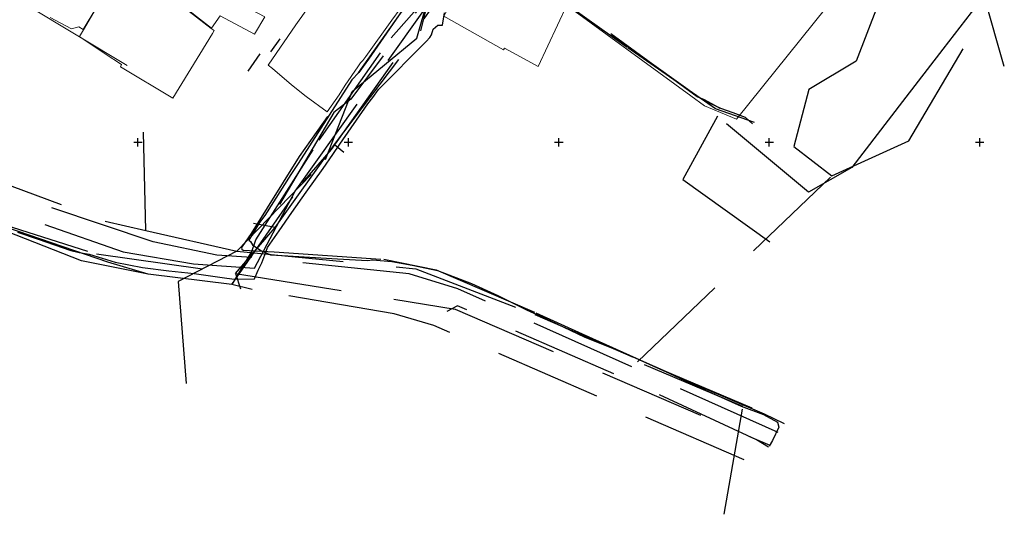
# Model space of a CAD drawing. Header units: metres. Extents: x 484503 to 485015, y 4614871 to 4615264.
# Tile 2 of 17: x 484722 to 484956, y 4614912 to 4615029. Entities that reach past the tile are written whole.
import ezdxf

# ---------------------------------------------------------------- set-up
doc = ezdxf.new("R2010")
doc.units = ezdxf.units.M
doc.linetypes.add('DASHED2', pattern=[0.375, 0.25, -0.125])
doc.linetypes.add('HIDDEN', pattern=[9.525, 6.35, -3.175])
doc.layers.add('koordinatta_bade', color=251, linetype='DASHED2')
doc.layers.add('RegParcels', color=7, linetype='Continuous', lineweight=9, true_color=0xe0c5fc)
doc.layers.add('Z01_Khazovani_Nageboba', color=7, linetype='Continuous', lineweight=30, true_color=0x00a18b)
doc.layers.add('Robe_qvis', color=7, linetype='Continuous', lineweight=15)
doc.layers.add('sayrdeni_kedeli', color=7, linetype='Continuous', lineweight=15)

# ---------------------------------------------------------------- blocks, each defined once
blk = doc.blocks.new('bade')
at = {"layer": 'koordinatta_bade', "linetype": 'ByBlock'}
for p, q in [((-1, 0), (1, 0)), ((0, -1), (0, 1))]:
    blk.add_line(p, q, dxfattribs=at)

msp = doc.modelspace()

# ---------------------------------------------------------------- linework, layer by layer
at = {"layer": 'RegParcels', "color": 3}
for points in [[(484747.62, 4615042.21), (484749.17, 4615044.64), (484750.08, 4615046.08), (484753.06, 4615044.92), (484755.07, 4615048.68), (484774.18, 4615039.22), (484771.79, 4615034.58), (484776.64, 4615031.63), (484780.18, 4615029.8), (484777.7, 4615025.66), (484769.52, 4615030.03), (484767.49, 4615027.15), (484751.73, 4615039.47), (484749.74, 4615036.83), (484745.71, 4615039.59)], [(484780.95, 4615018.36), (484787.54, 4615027.95), (484788.32, 4615029.02), (484788.93, 4615029.9), (484802.67, 4615049.63), (484818.25, 4615039.85), (484810.34, 4615028.99), (484804.13, 4615020.38), (484803.45, 4615019.44), (484802.91, 4615018.84), (484802.26, 4615017.94), (484799.22, 4615013.57), (484797.82, 4615011.27), (484794.92, 4615007.2), (484790, 4615010.85), (484786.48, 4615013.66), (484781.97, 4615017.56)], [(484822.65, 4615029.95), (484825.95, 4615036.03), (484826.76, 4615035.7), (484829.92, 4615040.62), (484832.24, 4615043.8), (484833.4, 4615045.34), (484847.72, 4615035.76), (484851.94, 4615032.75), (484845.12, 4615017.98), (484842.62, 4615019.32), (484837.05, 4615022.39), (484836.81, 4615022.01)]]:
    msp.add_lwpolyline(points, close=True, dxfattribs=at)
for points in [[(484913.69, 4615032.19), (484892.18, 4615005.48), (484884.6, 4615008.69), (484881.36, 4615011.05), (484850.07, 4615033.94)], [(484740.21, 4615032.2), (484736.95, 4615026.81), (484735.98, 4615027.4), (484734.2, 4615026.95), (484729.18, 4615029.65)], [(484762.16, 4615031.06), (484767.38, 4615027.07), (484768.12, 4615026.54), (484767.7, 4615025.86), (484766.2, 4615023.4), (484758.26, 4615010.46), (484745.83, 4615017.91), (484746.11, 4615018.47), (484742.23, 4615021.04), (484738.35, 4615023.61), (484736.28, 4615025.02), (484736.12, 4615025.13), (484737.09, 4615026.71), (484740.06, 4615031.87)]]:
    msp.add_lwpolyline(points, dxfattribs=at)
at = {"layer": 'sayrdeni_kedeli', "ltscale": 0.5, "flags": 128}
msp.add_lwpolyline([(484723.63, 4615032.57), (484747.46, 4615018.24)], dxfattribs=at)
at = {"layer": 'Z01_Khazovani_Nageboba', "color": 5, "linetype": 'HIDDEN', "lineweight": -2, "ltscale": 4}
msp.add_line((484831.1, 4615051.01), (484800.56, 4615010.28), dxfattribs=at)
for points in [[(484623.88, 4615025.39), (484654.07, 4615009.68), (484691.94, 4614993.01), (484746.46, 4614973.96), (484763.23, 4614971.11), (484777.72, 4614970.09), (484787.39, 4614988.35), (484817.52, 4615030.79), (484824.45, 4615040.42), (484839.79, 4615061.7), (484859.28, 4615088.53), (484864.57, 4615095.87), (484870.91, 4615104.51), (484883.91, 4615121.09), (484931.92, 4615160.25)], [(484623.88, 4615025.39), (484654.07, 4615009.68), (484691.94, 4614993.01), (484746.46, 4614973.96), (484763.23, 4614971.11), (484777.72, 4614970.09), (484787.39, 4614988.35), (484817.52, 4615030.79), (484824.45, 4615040.42), (484839.79, 4615061.7), (484859.28, 4615088.53), (484864.57, 4615095.87), (484870.91, 4615104.51), (484883.91, 4615121.09), (484931.92, 4615160.25)], [(484779.43, 4615103.05), (484831.1, 4615051.01), (484800.56, 4615010.28), (484796.57, 4615007.05), (484772.29, 4614966.18), (484752.43, 4614968.64), (484736.56, 4614971.84), (484716.53, 4614979.71), (484659.29, 4615002.61), (484642.94, 4615010.71), (484593.47, 4615044.1), (484580.75, 4615045.71)], [(484928, 4615092.58), (484918.7, 4615067.95), (484907.39, 4615048.29), (484925.7, 4615032.46), (484920.65, 4615019.26), (484909.43, 4615012.57), (484905.81, 4614999.01), (484914.85, 4614992)], [(484772.29, 4614966.18), (484752.43, 4614968.64), (484742.87, 4614971.48), (484695.74, 4614987.58), (484686.4, 4614991.15), (484642.94, 4615010.7), (484634.53, 4615016.09), (484587.85, 4615047.03), (484579.27, 4615052.11), (484567.53, 4615057.82), (484558.84, 4615062.71), (484534.45, 4615076.95), (484525.26, 4615080.71), (484503.27, 4615085.88)], [(484823, 4615047.96), (484805.86, 4615055.55), (484781.52, 4615021.52)], [(484822.61, 4615038.98), (484821.98, 4615039.36), (484820.72, 4615040.12), (484800.76, 4615052.25), (484776.14, 4615016.92)], [(484896.48, 4615004.71), (484887.19, 4615007.93), (484866.26, 4615022.52), (484833.78, 4615045.69), (484826.78, 4615050.84), (484826.45, 4615050.88), (484826.16, 4615050.72), (484817.01, 4615037.26), (484788.28, 4614996.63), (484776.88, 4614978.3), (484774.73, 4614975.19), (484774.64, 4614974.78), (484774.69, 4614974.57), (484774.96, 4614974.36), (484782.37, 4614973.95), (484808.38, 4614972.19), (484820.86, 4614969.63), (484844.55, 4614959.48), (484855.56, 4614954.41), (484870.8, 4614947.58), (484884.1, 4614941.7), (484898.77, 4614935.39), (484903.51, 4614933.12)], [(484773.47, 4614974.09), (484794.53, 4614995.89), (484800.88, 4615012.09), (484816.23, 4615024.73), (484823, 4615047.96)], [(484895.97, 4615004.35), (484894.38, 4615005.89), (484891.39, 4615007), (484888.52, 4615007.99), (484885.76, 4615009.28), (484883.15, 4615010.73), (484833.78, 4615046.24)], [(484888.36, 4615008.04), (484887.09, 4615008.74), (484884.63, 4615010.05), (484882.89, 4615010.8), (484834.25, 4615046.28)], [(484796.66, 4614999.43), (484817.18, 4615026.51), (484820.73, 4615040.5)], [(484818.97, 4615040.24), (484804.74, 4615019.75), (484802.48, 4615016.59), (484800.78, 4615014.8), (484788.1, 4614994.98), (484786.33, 4614992.34), (484780.14, 4614982.58), (484778.86, 4614980.94), (484776.38, 4614976.73), (484776.78, 4614976.4), (484777.19, 4614975.6), (484779.16, 4614974.28), (484781.53, 4614973.21), (484784.25, 4614973.1), (484797.38, 4614972.24), (484804.54, 4614971.87), (484805.69, 4614972.04), (484810.35, 4614971.63), (484815.17, 4614970.77), (484821.18, 4614969.49), (484829.25, 4614966.42), (484835.53, 4614963.55), (484842.31, 4614960.19), (484847.86, 4614957.58), (484856.17, 4614953.62), (484865.66, 4614949.86), (484876.34, 4614945.04), (484884.83, 4614941.05), (484893.34, 4614937.26), (484898.59, 4614935.24), (484901.96, 4614933.42), (484902.24, 4614932.25), (484900.76, 4614929.11), (484899.99, 4614927.77)], [(484777, 4614972.59), (484777.16, 4614973.22), (484776.95, 4614973.75), (484777.9, 4614976.57), (484778.01, 4614976.76), (484793.08, 4615000.48), (484810.13, 4615024.81), (484822.61, 4615038.98)], [(484951.02, 4615034.89), (484941.19, 4615022.1), (484931.66, 4615009.71), (484919.64, 4614994.01), (484909.33, 4614988.11), (484887.68, 4615006.18), (484879.48, 4614991.15), (484900.44, 4614976.07)], [(484955.83, 4615017.98), (484951.02, 4615034.89)], [(484772.29, 4614966.18), (484789.09, 4614990.35), (484796.01, 4614998.24), (484820.19, 4615032.53)], [(484721.37, 4614978.64), (484726.33, 4614976.99), (484734.04, 4614974.25), (484736.06, 4614973.8), (484738.39, 4614973.38), (484744.58, 4614971.49), (484751.12, 4614970.22), (484757.37, 4614969.42), (484763.32, 4614968.78), (484771.11, 4614967.68), (484772.92, 4614967.48), (484777.69, 4614967.51), (484778.59, 4614969.62), (484779.45, 4614971.34), (484780.38, 4614973.87), (484780.78, 4614975.01), (484783.56, 4614978.93), (484786.59, 4614983.31), (484789.97, 4614988.13), (484794.01, 4614993.78), (484796.33, 4614997.1), (484797.97, 4614999.52), (484804.64, 4615009.17), (484805.79, 4615010.63), (484807.14, 4615012.55), (484818.45, 4615023.95), (484819.33, 4615024.94), (484819.73, 4615025.52), (484820.16, 4615026.91), (484821.28, 4615027.83), (484822.32, 4615027.8), (484822.85, 4615030.8)], [(484721.37, 4614978.64), (484726.33, 4614976.99), (484734.04, 4614974.25), (484736.06, 4614973.8), (484738.39, 4614973.38), (484744.58, 4614971.49), (484751.12, 4614970.22), (484757.37, 4614969.42), (484763.32, 4614968.78), (484771.11, 4614967.68), (484772.92, 4614967.48), (484777.69, 4614967.51), (484778.59, 4614969.62), (484779.45, 4614971.34), (484780.38, 4614973.87), (484780.78, 4614975.01), (484783.56, 4614978.93), (484786.59, 4614983.31), (484789.97, 4614988.13), (484794.01, 4614993.78), (484796.33, 4614997.1), (484797.97, 4614999.52), (484804.64, 4615009.17), (484805.79, 4615010.63), (484807.14, 4615012.55), (484818.45, 4615023.95), (484819.33, 4615024.94), (484819.73, 4615025.52), (484820.16, 4615026.91), (484821.28, 4615027.83), (484822.32, 4615027.8), (484822.85, 4615030.8)], [(484914.85, 4614992), (484933.16, 4615000.36), (484946.5, 4615022.97)], [(484751.84, 4614979.04), (484751.34, 4615002.42)], [(484782.63, 4614979.69), (484796.66, 4614999.43)], [(484796.66, 4614999.43), (484798.94, 4614997.64)], [(484777, 4614972.59), (484768.76, 4614973.19), (484753.59, 4614976.34), (484692.99, 4614996.72)], [(484707.96, 4614994.1), (484742.25, 4614981.24), (484751.84, 4614979.04)], [(484889.3, 4614911.54), (484893.75, 4614937.16), (484868.7, 4614947.8), (484914.85, 4614992)], [(484713.83, 4614981.79), (484740.16, 4614973.44), (484773.19, 4614968.83)], [(484773.19, 4614968.83), (484782.63, 4614979.69)], [(484782.63, 4614979.69), (484777.45, 4614980.65)], [(484751.84, 4614979.04), (484773.47, 4614974.09)], [(484773.47, 4614974.09), (484759.56, 4614966.92), (484761.47, 4614942.6)], [(484773.47, 4614974.09), (484816.02, 4614969.91), (484844.33, 4614959.01), (484872.48, 4614946.79), (484900.05, 4614935.09)], [(484902.1, 4614930.97), (484825.97, 4614965.15), (484814.44, 4614968.69), (484777, 4614972.59)], [(484773.19, 4614968.83), (484774.37, 4614965.11)], [(484773.19, 4614968.83), (484825.36, 4614960.29), (484900.12, 4614927.98)], [(484893.99, 4614924.5), (484820.31, 4614956.42), (484810.86, 4614959.18), (484777.16, 4614964.96), (484772.29, 4614966.18)], [(484899.8, 4614927.48), (484896.97, 4614929.22), (484863.1, 4614944.96), (484825.93, 4614961.14), (484823.42, 4614959.77)], [(484899.8, 4614927.48), (484896.97, 4614929.22), (484863.1, 4614944.96), (484825.93, 4614961.14), (484823.42, 4614959.77)]]:
    msp.add_lwpolyline(points, dxfattribs=at)

# ---------------------------------------------------------------- block references
at = {"layer": 'Robe_qvis'}
for p in [(484750, 4615000), (484800, 4615000), (484800, 4615000), (484850, 4615000), (484900, 4615000), (484900, 4615000), (484950, 4615000)]:
    msp.add_blockref('bade', p, dxfattribs=at)

doc.saveas('drawing.dxf')
